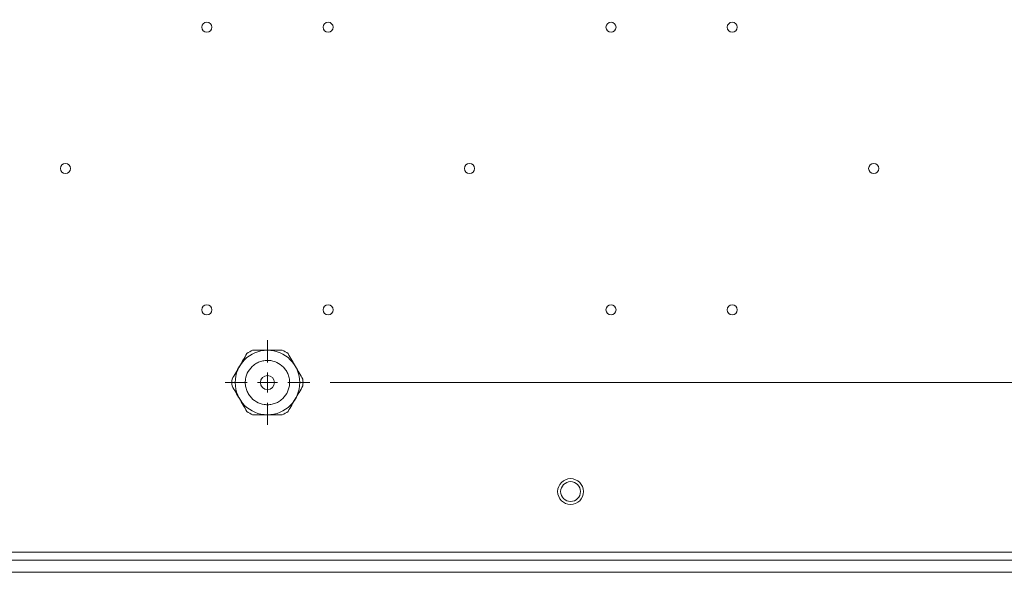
# Model space of a CAD drawing. Header units: millimetres. Extents: x 0 to 420, y 0 to 297.
# Tile 52 of 86: x 177 to 226, y 172 to 199. Entities that reach past the tile are written whole.
import ezdxf

# ---------------------------------------------------------------- set-up
doc = ezdxf.new("R2010")
doc.units = ezdxf.units.MM
doc.styles.add('SLDTEXTSTYLE0', font='TXT', dxfattribs={"width": 0.75})
doc.dimstyles.new('SLDDIMSTYLE0', dxfattribs={"dimtxt": 3.5, "dimasz": 3.302, "dimexe": 0, "dimexo": 0.0625, "dimgap": 0.875, "dimtad": 1, "dimlfac": 5, "dimrnd": 1e-09, "dimzin": 12, "dimdsep": 46, "dimtxsty": 'SLDTEXTSTYLE0', "dimsah": 1, "dimcen": 0.09, "dimadec": 0, "dimazin": 3, "dimtfac": 1, "dimtofl": 0, "dimtmove": 0, "dimatfit": 3, "dimfxl": 1, "dimfrac": 2, "dimtolj": 1, "dimtzin": 12, "dimarcsym": 0})

# ---------------------------------------------------------------- blocks, each defined once
blk = doc.blocks.new('_D_4')
at = {"color": 7, "linetype": 'Continuous', "lineweight": 0}
for p, q in [((192.213, 181.208), (294.681, 181.208)), ((293.681, 171.808), (293.681, 181.208)), ((252.115, 171.808), (294.681, 171.808))]:
    blk.add_line(p, q, dxfattribs=at)
for points in [[(293.681, 181.208), (293.173, 177.906), (294.189, 177.906)], [(293.681, 171.808), (294.189, 175.11), (293.173, 175.11)]]:
    blk.add_solid(points, dxfattribs=at)
at = {"color": 7, "linetype": 'Continuous', "lineweight": 0, "insert": (289.17, 173.922), "char_height": 3.5, "attachment_point": 1, "rotation": 90, "style": 'SLDTEXTSTYLE0'}
blk.add_mtext('47', dxfattribs=at)
blk = doc.blocks.new('_D_5')
at = {"color": 7, "linetype": 'Continuous', "lineweight": 0}
for p, q in [((192.213, 242.408), (294.681, 242.408)), ((293.681, 181.208), (293.681, 242.408)), ((192.213, 181.208), (294.681, 181.208))]:
    blk.add_line(p, q, dxfattribs=at)
for points in [[(293.681, 242.408), (293.173, 239.106), (294.189, 239.106)], [(293.681, 181.208), (294.189, 184.51), (293.173, 184.51)]]:
    blk.add_solid(points, dxfattribs=at)
at = {"color": 7, "linetype": 'Continuous', "lineweight": 0, "insert": (289.17, 207.929), "char_height": 3.5, "attachment_point": 1, "rotation": 90, "style": 'SLDTEXTSTYLE0'}
blk.add_mtext('306', dxfattribs=at)
blk = doc.blocks.new('SW_CENTERMARKSYMBOL_2')
at = {"color": 0, "linetype": 'Continuous', "lineweight": 0}
for p, q in [((0, 1), (0, 2.098)), ((0, 0), (0, 0.5)), ((-1, 0), (-2.098, 0)), ((0, 0), (-0.5, 0)), ((0, 0), (0, -0.5)), ((0, 0), (0.5, 0)), ((1, 0), (2.098, 0)), ((0, -1), (0, -2.098))]:
    blk.add_line(p, q, dxfattribs=at)

msp = doc.modelspace()

# ---------------------------------------------------------------- linework, layer by layer
at = {"color": 7, "linetype": 'Continuous', "lineweight": 15}
for p, q in [((126.1146, 172.8085), (252.1146, 172.8085)), ((251.1146, 172.4085), (127.1146, 172.4085)), ((250.9297, 171.8085), (127.2986, 171.8085))]:
    msp.add_line(p, q, dxfattribs=at)
for centre, radius in [((186.1146, 198.8085), 0.25), ((192.1146, 198.8085), 0.25), ((206.1146, 198.8085), 0.25), ((212.1146, 198.8085), 0.25), ((179.1146, 191.8085), 0.25), ((199.1146, 191.8085), 0.25), ((219.1146, 191.8085), 0.25), ((186.1146, 184.8085), 0.25), ((192.1146, 184.8085), 0.25), ((206.1146, 184.8085), 0.25), ((212.1146, 184.8085), 0.25), ((189.1146, 181.2085), 1.598), ((189.1146, 181.2085), 0.35), ((204.1146, 175.8085), 0.64), ((204.1146, 175.8085), 0.4917)]:
    msp.add_circle(centre, radius, dxfattribs=at)
for start, end in [(114.61998, 125.38002), (54.61998, 65.38002), (174.61998, 185.38002), (354.61998, 5.38002), (234.61998, 245.38002), (294.61998, 305.38002)]:
    msp.add_arc((189.1146, 181.2085), 1.76, start, end, dxfattribs=at)
for points, knots in [([(189.8478, 182.8085), (189.605, 182.8085), (189.1162, 182.8085), (188.6274, 182.8085), (188.3814, 182.8085)], [0, 0, 0, 0, 0.4967478, 1, 1, 1, 1]), ([(188.0956, 182.6435), (187.9742, 182.4332), (187.7298, 182.0099), (187.4854, 181.5865), (187.3624, 181.3735)], [0, 0, 0, 0, 0.49674705, 1, 1, 1, 1]), ([(190.0655, 180.6595), (190.1219, 180.7864), (190.2086, 180.9817), (190.2179, 181.2716), (190.183, 181.4946), (190.1019, 181.7061), (189.9469, 181.9487), (189.6769, 182.1823), (189.3396, 182.2993), (189.0519, 182.3123), (188.8284, 182.2766), (188.6171, 182.1958), (188.3744, 182.0407), (188.1408, 181.7707), (188.0238, 181.4335), (188.0108, 181.1457), (188.0465, 180.9223), (188.1273, 180.7109), (188.2824, 180.4682), (188.5524, 180.2346), (188.8897, 180.1176), (189.1774, 180.1047), (189.401, 180.1402), (189.6116, 180.2215), (189.858, 180.3745), (189.9838, 180.5472), (190.0655, 180.6595)], [0, 0, 0, 0, 0.0598642, 0.0920903, 0.125, 0.1579096, 0.1901357, 0.2500001, 0.3098642, 0.3420901, 0.375, 0.4079098, 0.4401358, 0.4999999, 0.5598641, 0.5920902, 0.6249999, 0.65791, 0.6901357, 0.75, 0.8098643, 0.8420902, 0.875, 0.9079099, 0.9401359, 1, 1, 1, 1]), ([(190.8669, 181.3735), (190.7455, 181.5838), (190.5011, 182.0071), (190.2567, 182.4304), (190.1337, 182.6435)], [0, 0, 0, 0, 0.49674884, 1, 1, 1, 1]), ([(187.3624, 181.0435), (187.4838, 180.8332), (187.7282, 180.4099), (187.9726, 179.9865), (188.0956, 179.7735)], [0, 0, 0, 0, 0.4967471, 1, 1, 1, 1]), ([(190.1337, 179.7735), (190.2551, 179.9838), (190.4995, 180.4071), (190.7439, 180.8304), (190.8669, 181.0435)], [0, 0, 0, 0, 0.4967488, 1, 1, 1, 1]), ([(188.3814, 179.6085), (188.6242, 179.6085), (189.113, 179.6085), (189.6018, 179.6085), (189.8478, 179.6085)], [0, 0, 0, 0, 0.4967478, 1, 1, 1, 1])]:
    msp.add_open_spline(points, degree=3, knots=knots, dxfattribs=at)

# ---------------------------------------------------------------- block references
at = {"color": 7, "linetype": 'Continuous', "lineweight": 0}
msp.add_blockref('SW_CENTERMARKSYMBOL_2', (189.1146, 181.2085), dxfattribs=at)

# ---------------------------------------------------------------- dimensions: what is measured, and where the dimension line sits
for base, p1, p2, picture, middle in [((293.6813, 242.4085), (191.2126, 181.2085), (191.2126, 242.4085), '_D_5', (293.6813, 211.8085)), ((293.6813, 181.2085), (251.1146, 171.8085), (191.2126, 181.2085), '_D_4', (293.6813, 176.5085))]:
    dim = msp.add_linear_dim(base=base, p1=p1, p2=p2, angle=90, dimstyle='SLDDIMSTYLE0', dxfattribs=at)
    dim.commit()
    dim.dimension.update_dxf_attribs({"geometry": picture, "text_midpoint": middle, "dimtype": 160})

doc.saveas('drawing.dxf')
